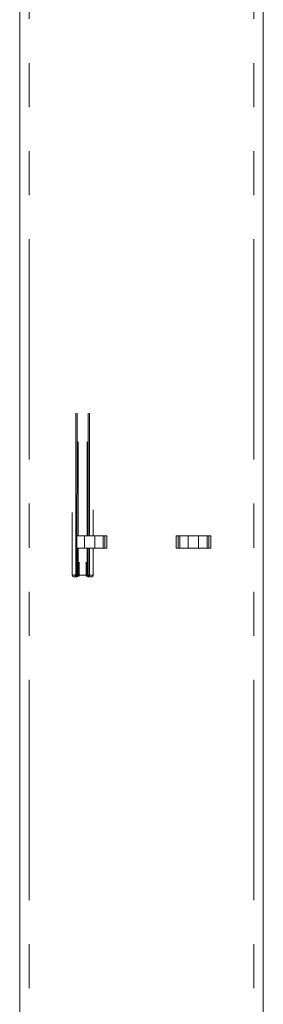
# Model space of a CAD drawing. Header units: millimetres. Extents: x 2 to 601, y 5 to 415.
# Tile 76 of 144: x 87 to 94, y 320 to 348. Entities that reach past the tile are written whole.
import ezdxf

# ---------------------------------------------------------------- set-up
doc = ezdxf.new("R2010")
doc.units = ezdxf.units.MM
doc.linetypes.add('PHANTOM', pattern=[12.7, 6.35, -1.27, 1.27, -1.27, 1.27, -1.27])

msp = doc.modelspace()

# ---------------------------------------------------------------- linework, layer by layer
at = {"color": 7, "linetype": 'Continuous', "lineweight": 15}
for p, q in [((87.083, 354.6598), (87.083, 312.4744)), ((94.113, 354.6598), (94.113, 312.4744)), ((88.6015, 334.0852), (88.6015, 332.2817)), ((89.2014, 334.1602), (89.2014, 333.4124)), ((88.6015, 333.4124), (88.5948, 333.4124)), ((88.9491, 333.4124), (88.7395, 333.4124)), ((89.247, 333.4124), (88.9491, 333.4124)), ((89.4959, 333.4124), (89.247, 333.4124)), ((89.5438, 333.4124), (89.4959, 333.4124)), ((89.6013, 333.4124), (89.5438, 333.4124)), ((91.5948, 333.4124), (91.6522, 333.4124)), ((91.6522, 333.4124), (91.7002, 333.4124)), ((91.7002, 333.4124), (91.9491, 333.4124)), ((91.9491, 333.4124), (92.247, 333.4124)), ((92.247, 333.4124), (92.4959, 333.4124)), ((92.5438, 333.4124), (92.4959, 333.4124)), ((92.5438, 333.4124), (92.6013, 333.4124)), ((88.5948, 333.0624), (88.6015, 333.0624)), ((88.7503, 333.0624), (88.9491, 333.0624)), ((89.247, 333.0624), (88.9491, 333.0624)), ((89.2014, 333.0624), (89.2014, 332.2817)), ((89.247, 333.0624), (89.4959, 333.0624)), ((89.5438, 333.0624), (89.4959, 333.0624)), ((89.5438, 333.0624), (89.6013, 333.0624)), ((91.6522, 333.0624), (91.5948, 333.0624)), ((91.6522, 333.0624), (91.7002, 333.0624)), ((91.9491, 333.0624), (91.7002, 333.0624)), ((91.9491, 333.0624), (92.247, 333.0624)), ((92.4959, 333.0624), (92.247, 333.0624)), ((92.5438, 333.0624), (92.4959, 333.0624)), ((92.6013, 333.0624), (92.5438, 333.0624)), ((88.6016, 332.2816), (88.6015, 332.2817)), ((88.6115, 332.2516), (88.6132, 332.2494)), ((88.7648, 332.2841), (88.7648, 332.2841)), ((89.0329, 332.2841), (89.0329, 332.2841))]:
    msp.add_line(p, q, dxfattribs=at)
at = {"color": 7, "linetype": 'PHANTOM', "lineweight": 0}
for p, q in [((87.358, 354.6625), (87.358, 312.4744)), ((93.838, 354.6625), (93.838, 312.4744)), ((88.7015, 336.9506), (88.7015, 332.2851)), ((88.7348, 332.2851), (88.7405, 336.9506)), ((89.0572, 336.9506), (89.0615, 333.4124)), ((89.1015, 333.4124), (89.1015, 336.9506)), ((88.7695, 336.121), (88.7662, 333.4124)), ((89.0315, 333.4124), (89.0282, 336.121)), ((88.7694, 333.4124), (88.7695, 333.4822)), ((89.0282, 333.4822), (89.0283, 333.4124)), ((88.5948, 333.4124), (88.5948, 333.0624)), ((88.9491, 333.0624), (88.9491, 333.4124)), ((89.247, 333.4124), (89.247, 333.0624)), ((89.4959, 333.0624), (89.4959, 333.4124)), ((89.5438, 333.4124), (89.5438, 333.0624)), ((89.6013, 333.0624), (89.6013, 333.4124)), ((91.5948, 333.0624), (91.5948, 333.4124)), ((91.6522, 333.4124), (91.6522, 333.0624)), ((91.7002, 333.0624), (91.7002, 333.4124)), ((91.9491, 333.4124), (91.9491, 333.0624)), ((92.247, 333.0624), (92.247, 333.4124)), ((92.4959, 333.4124), (92.4959, 333.0624)), ((92.5438, 333.0624), (92.5438, 333.4124)), ((92.6013, 333.4124), (92.6013, 333.0624)), ((88.7658, 333.0624), (88.7648, 332.2841)), ((88.768, 332.2808), (88.769, 333.0624)), ((89.0287, 333.0624), (89.0297, 332.2808)), ((89.0329, 332.2841), (89.032, 333.0624)), ((89.062, 333.0624), (89.0629, 332.2851)), ((89.1015, 332.2851), (89.1015, 333.0624)), ((88.7985, 332.6525), (88.798, 332.2799)), ((88.9997, 332.2799), (88.9993, 332.6525)), ((88.6515, 332.2316), (88.6532, 332.2294)), ((88.7015, 332.2851), (88.7015, 332.2334)), ((88.7015, 332.2851), (88.7348, 332.2851)), ((88.7155, 332.2334), (88.7015, 332.2334)), ((88.7181, 332.2309), (88.7155, 332.2334)), ((88.7348, 332.2851), (88.7348, 332.2851)), ((88.7648, 332.2841), (88.768, 332.2808)), ((88.798, 332.2799), (88.798, 332.2445)), ((88.798, 332.2799), (88.9997, 332.2799)), ((88.9997, 332.2799), (88.9997, 332.2445)), ((89.0297, 332.2808), (89.0329, 332.2841)), ((89.0629, 332.2851), (89.0629, 332.2851)), ((89.0629, 332.2851), (89.1015, 332.2851)), ((89.0822, 332.2334), (89.0797, 332.2309)), ((89.1015, 332.2334), (89.0822, 332.2334)), ((89.1015, 332.2851), (89.1015, 332.2334)), ((89.1532, 332.2294), (89.1514, 332.2317)), ((89.2014, 332.2817), (89.2031, 332.2794))]:
    msp.add_line(p, q, dxfattribs=at)
for centre, radius, start, end in [((88.676, 331.5807), 0.7049, 87.92347, 96.06375), ((88.6515, 332.2815), 0.0499, 216.83329, 270.08657), ((88.6887, 331.8924), 0.3412, 87.84611, 96.25166), ((88.718, 332.2809), 0.0501, 270.11227, 359.89114), ((88.7421, 332.0515), 0.2337, 84.40708, 91.76712), ((88.7417, 332.0534), 0.2318, 84.28637, 91.70578), ((89.0798, 332.2809), 0.0501, 180.10881, 269.88788), ((89.0557, 332.0515), 0.2337, 88.23288, 95.59292), ((89.056, 332.0534), 0.2318, 88.29419, 95.71365), ((89.1254, 331.5212), 0.7643, 84.29499, 91.79832), ((89.1135, 331.8513), 0.3823, 84.3102, 91.8104), ((89.1514, 332.2817), 0.05, 270.03609, 359.97938)]:
    msp.add_arc(centre, radius, start, end, dxfattribs=at)
at = {"color": 7, "linetype": 'Continuous', "lineweight": 15}
msp.add_arc((88.6514, 332.2815), 0.0498, 179.97441, 216.89014, dxfattribs=at)
at = {"color": 7, "linetype": 'PHANTOM', "lineweight": 0}
for centre, major_axis, ratio, start_param, end_param in [((88.7155, 332.2834), (0.0008, 0.05), 0.385966, 3.1826134, 4.7521918), ((88.7155, 332.2834), (0.02, 0.046), 0.9801203, 3.5596021, 5.1291805), ((88.798, 332.231), (0.08, 0), 0.0348995, 3.176478, 3.7354685), ((88.798, 332.2809), (0.03, 0.0001), 0.0348992, 3.176407, 4.7123181), ((88.9997, 332.2809), (0.03, -0.0001), 0.0348992, 4.7124599, 6.2483709), ((89.0822, 332.2834), (-0.02, 0.046), 0.9801203, 1.1540048, 2.7235832), ((89.0822, 332.2834), (-0.0008, 0.05), 0.385966, 1.5309935, 3.1005719), ((88.9997, 332.231), (0.08, 0), 0.0348995, 5.6893095, 6.2483)]:
    msp.add_ellipse(centre, major_axis=major_axis, ratio=ratio, start_param=start_param, end_param=end_param, dxfattribs=at)
at = {"color": 7, "linetype": 'Continuous', "lineweight": 15}
msp.add_open_spline([(88.6058, 332.2631), (88.6067, 332.2603), (88.6082, 332.2562), (88.6107, 332.2527), (88.6115, 332.2516)], degree=3, knots=[0, 0, 0, 0, 0.6766978, 1, 1, 1, 1], dxfattribs=at)

doc.saveas('drawing.dxf')
